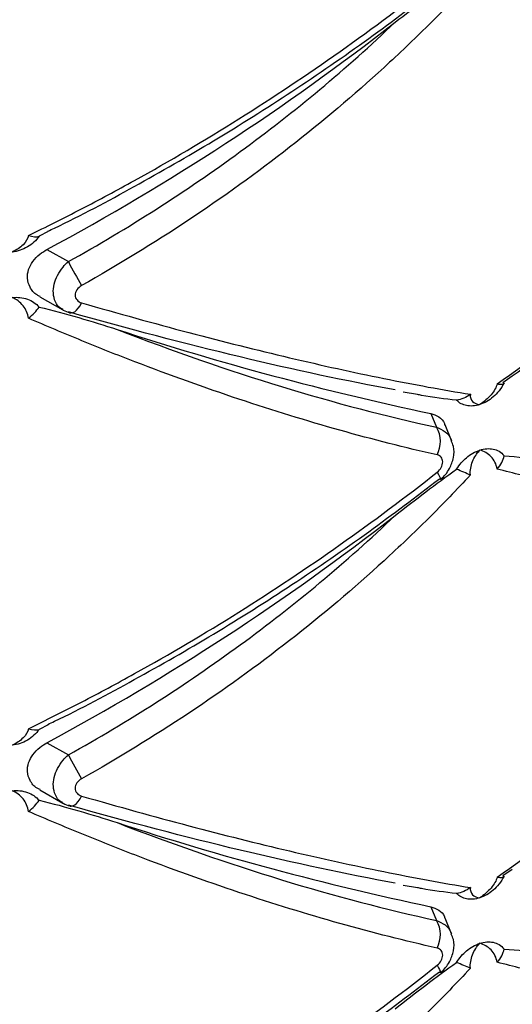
# Paper-space layout '_Trimétrica' of a CAD drawing. Header units: millimetres. Extents: x -549 to -149, y -597 to 100.
# Tile 11 of 16: x -335 to -312, y -409 to -365. Entities that reach past the tile are written whole.
import ezdxf

# ---------------------------------------------------------------- set-up
doc = ezdxf.new("R2010")
doc.units = ezdxf.units.MM

psp = doc.layouts.new('_Trimétrica')

# ---------------------------------------------------------------- linework, layer by layer
at = {"color": 7, "linetype": 'Continuous', "lineweight": 25}
for p, q in [((-333.294, -374.441), (-333.701, -374.654)), ((-333.345, -375.256), (-332.379, -375.804)), ((-333.667, -377.391), (-332.63, -377.98)), ((-312.753, -381.259), (-312.328, -380.962)), ((-317.251, -381.685), (-316.609, -381.793)), ((-316.008, -382.664), (-315.746, -383.289)), ((-315.067, -383.886), (-315.363, -383.181)), ((-333.294, -396.727), (-333.701, -396.94)), ((-333.345, -397.542), (-332.379, -398.091)), ((-333.667, -399.677), (-332.63, -400.267)), ((-312.753, -403.545), (-312.328, -403.248)), ((-317.251, -403.971), (-316.609, -404.079)), ((-316.008, -404.95), (-315.746, -405.576)), ((-315.067, -406.172), (-315.363, -405.467))]:
    psp.add_line(p, q, dxfattribs=at)
at = {"color": 8, "linetype": 'Continuous', "lineweight": 25, "flags": 128}
for points in [[(-332.303, -378.117), (-332.248, -378.123), (-332.173, -378.108), (-332.093, -378.065), (-332.012, -377.998), (-331.931, -377.906), (-331.853, -377.794), (-331.78, -377.664)], [(-315.719, -385.314), (-315.657, -385.42), (-315.613, -385.509), (-315.587, -385.577), (-315.581, -385.622), (-315.59, -385.64)], [(-332.303, -400.403), (-332.248, -400.409), (-332.173, -400.394), (-332.093, -400.352), (-332.012, -400.284), (-331.931, -400.193), (-331.853, -400.08), (-331.78, -399.95)], [(-315.719, -407.6), (-315.657, -407.707), (-315.613, -407.795), (-315.587, -407.863), (-315.581, -407.909), (-315.59, -407.927)]]:
    psp.add_lwpolyline(points, dxfattribs=at)
at = {"color": 7, "linetype": 'Continuous', "lineweight": 25, "flags": 128}
for points in [[(-332.379, -378.073), (-332.318, -378.112), (-332.303, -378.117)], [(-315.59, -385.64), (-315.595, -385.643), (-315.599, -385.644)], [(-332.379, -400.36), (-332.318, -400.398), (-332.303, -400.403)], [(-315.59, -407.927), (-315.595, -407.93), (-315.599, -407.931)]]:
    psp.add_lwpolyline(points, dxfattribs=at)
at = {"color": 7, "linetype": 'Continuous', "lineweight": 25}
for centre, radius, start, end in [((-385.976, -277.484), 111.037, 298.29378, 307.99574), ((-297.291, -357.051), 39.785, 208.1232, 209.9034), ((-288.135, -250.278), 135.288, 251.89387, 258.11004), ((-316.904, -383.938), 1.327, 333.2359, 29.2592), ((-385.976, -299.771), 111.037, 298.29378, 307.99574), ((-297.291, -379.337), 39.785, 208.1232, 209.9034), ((-288.135, -272.564), 135.288, 251.89387, 258.11004), ((-316.904, -406.224), 1.327, 333.2359, 29.2592)]:
    psp.add_arc(centre, radius, start, end, dxfattribs=at)
for points, knots in [([(-334.184, -374.62), (-333.384, -374.234), (-332.584, -373.834), (-330.985, -373.005), (-330.185, -372.575), (-327.797, -371.252), (-326.225, -370.323), (-323.13, -368.378), (-321.602, -367.361), (-318.611, -365.249), (-317.146, -364.155), (-315.719, -363.028)], [0, 0, 0, 0, 0.125, 0.125, 0.25, 0.25, 0.5, 0.5, 0.75, 0.75, 1, 1, 1, 1]), ([(-317.621, -364.988), (-317.161, -364.629), (-316.7, -364.272), (-315.775, -363.57), (-315.312, -363.224), (-314.843, -362.892)], [0, 0, 0, 0, 0.5, 0.5, 1, 1, 1, 1]), ([(-297.492, -365.939), (-298.558, -365.82), (-299.692, -365.665), (-302.067, -365.288), (-303.31, -365.067), (-305.906, -364.557), (-307.259, -364.269), (-309.372, -363.786), (-310.089, -363.617), (-311.538, -363.264), (-312.271, -363.081), (-313.013, -362.891)], [0, 0, 0, 0, 0.25, 0.25, 0.5, 0.5, 0.75, 0.75, 0.875, 0.875, 1, 1, 1, 1]), ([(-333.302, -374.425), (-333.205, -374.379), (-331.893, -373.767), (-329.385, -372.415), (-325.795, -370.365), (-322.257, -368.124), (-318.842, -365.786), (-316.677, -364.132), (-315.622, -363.326)], [0, 0, 0, 0, 0.015719, 0.211563, 0.409214, 0.608529, 0.809257, 1, 1, 1, 1]), ([(-314.222, -363.156), (-314.836, -363.819), (-315.468, -364.473), (-316.769, -365.766), (-317.439, -366.405), (-319.49, -368.283), (-320.912, -369.484), (-323.86, -371.786), (-325.389, -372.887), (-328.525, -374.973), (-330.136, -375.96), (-331.78, -376.885)], [0, 0, 0, 0, 0.125, 0.125, 0.25, 0.25, 0.5, 0.5, 0.75, 0.75, 1, 1, 1, 1]), ([(-332.379, -375.804), (-329.664, -374.292), (-327.077, -372.634), (-322.155, -369.031), (-319.82, -367.087), (-317.621, -364.988)], [0, 0, 0, 0, 0.5, 0.5, 1, 1, 1, 1]), ([(-313.013, -381.328), (-311.532, -380.295), (-310.085, -379.206), (-307.271, -376.924), (-305.913, -375.737), (-303.311, -373.288), (-302.064, -372.023), (-299.685, -369.419), (-298.556, -368.082), (-297.492, -366.718)], [0, 0, 0, 0, 0.25, 0.25, 0.5, 0.5, 0.75, 0.75, 1, 1, 1, 1]), ([(-312.328, -380.962), (-311.983, -380.724), (-310.489, -379.693), (-307.991, -377.687), (-304.852, -374.956), (-301.907, -372.05), (-299.449, -369.381), (-298.076, -367.64), (-297.536, -366.954)], [0, 0, 0, 0, 0.0601509, 0.2605105, 0.4621178, 0.6647072, 0.8679489, 1, 1, 1, 1]), ([(-334.184, -374.62), (-334.207, -374.765), (-334.294, -374.91), (-334.553, -375.168), (-334.726, -375.282), (-334.919, -375.369)], [0, 0, 0, 0, 0.5, 0.5, 1, 1, 1, 1]), ([(-333.701, -374.654), (-333.768, -374.751), (-333.846, -374.84), (-334.023, -375.003), (-334.123, -375.077), (-334.23, -375.139)], [0, 0, 0, 0, 0.5, 0.5, 1, 1, 1, 1]), ([(-334.23, -375.139), (-334.336, -375.202), (-334.448, -375.252), (-334.679, -375.329), (-334.8, -375.356), (-334.919, -375.369)], [0, 0, 0, 0, 0.5, 0.5, 1, 1, 1, 1]), ([(-333.659, -377.374), (-333.705, -377.354), (-333.906, -377.267), (-334.13, -376.98), (-334.256, -376.572), (-334.197, -376.159), (-333.996, -375.782), (-333.7, -375.471), (-333.455, -375.322), (-333.345, -375.256)], [0, 0, 0, 0, 0.056295, 0.244428, 0.412928, 0.563949, 0.712211, 0.870455, 1, 1, 1, 1]), ([(-331.78, -376.885), (-331.864, -376.933), (-331.937, -376.997), (-332.043, -377.148), (-332.072, -377.233), (-332.072, -377.398), (-332.041, -377.475), (-331.937, -377.596), (-331.864, -377.64), (-331.78, -377.664)], [0, 0, 0, 0, 0.25, 0.25, 0.5, 0.5, 0.75, 0.75, 1, 1, 1, 1]), ([(-334.919, -377.426), (-334.8, -377.413), (-334.68, -377.412), (-334.448, -377.437), (-334.336, -377.462), (-334.23, -377.499)], [0, 0, 0, 0, 0.5, 0.5, 1, 1, 1, 1]), ([(-334.184, -378.361), (-334.207, -378.152), (-334.294, -377.956), (-334.553, -377.634), (-334.726, -377.508), (-334.919, -377.426)], [0, 0, 0, 0, 0.5, 0.5, 1, 1, 1, 1]), ([(-334.23, -377.499), (-334.123, -377.537), (-334.025, -377.586), (-333.848, -377.706), (-333.768, -377.778), (-333.701, -377.858)], [0, 0, 0, 0, 0.5, 0.5, 1, 1, 1, 1]), ([(-331.78, -377.664), (-330.13, -378.142), (-328.51, -378.59), (-325.376, -379.418), (-323.858, -379.798), (-320.922, -380.491), (-319.503, -380.803), (-317.453, -381.218), (-316.78, -381.348), (-315.473, -381.588), (-314.838, -381.697), (-314.222, -381.797)], [0, 0, 0, 0, 0.25, 0.25, 0.5, 0.5, 0.75, 0.75, 0.875, 0.875, 1, 1, 1, 1]), ([(-333.701, -377.858), (-333.093, -378), (-332.499, -378.162), (-331.326, -378.503), (-330.749, -378.683), (-330.179, -378.867)], [0, 0, 0, 0, 0.5, 0.5, 1, 1, 1, 1]), ([(-332.634, -377.973), (-332.626, -377.979), (-332.532, -378.054), (-332.411, -378.079), (-332.299, -378.102)], [0, 0, 0, 0, 0.084374, 1, 1, 1, 1]), ([(-317.621, -381.601), (-319.82, -381.199), (-322.155, -380.7), (-327.077, -379.522), (-329.664, -378.843), (-332.379, -378.073)], [0, 0, 0, 0, 0.5, 0.5, 1, 1, 1, 1]), ([(-315.719, -384.535), (-317.15, -384.214), (-318.622, -383.842), (-321.61, -383.001), (-323.129, -382.534), (-326.215, -381.503), (-327.782, -380.94), (-330.172, -380.021), (-330.975, -379.703), (-332.579, -379.047), (-333.381, -378.709), (-334.184, -378.361)], [0, 0, 0, 0, 0.25, 0.25, 0.5, 0.5, 0.75, 0.75, 0.875, 0.875, 1, 1, 1, 1]), ([(-330.179, -378.867), (-327.636, -379.851), (-325.164, -380.708), (-320.354, -382.181), (-318.016, -382.797), (-315.746, -383.289)], [0, 0, 0, 0, 0.5, 0.5, 1, 1, 1, 1]), ([(-312.698, -381.28), (-312.764, -381.412), (-312.841, -381.531), (-313.01, -381.744), (-313.099, -381.835), (-313.19, -381.913)], [0, 0, 0, 0, 0.5, 0.5, 1, 1, 1, 1]), ([(-313.013, -381.328), (-312.929, -381.342), (-312.859, -381.348), (-312.751, -381.334), (-312.715, -381.315), (-312.698, -381.28)], [0, 0, 0, 0, 0.5, 0.5, 1, 1, 1, 1]), ([(-313.013, -381.328), (-313.047, -381.484), (-313.149, -381.657), (-313.426, -381.982), (-313.604, -382.135), (-313.794, -382.263)], [0, 0, 0, 0, 0.5, 0.5, 1, 1, 1, 1]), ([(-314.843, -382.068), (-315.372, -382.009), (-315.965, -381.943), (-316.55, -381.821), (-316.613, -381.808)], [0, 0, 0, 0, 0.892279, 1, 1, 1, 1]), ([(-314.222, -381.797), (-314.237, -381.933), (-314.198, -382.042), (-314.046, -382.2), (-313.932, -382.247), (-313.794, -382.263)], [0, 0, 0, 0, 0.5, 0.5, 1, 1, 1, 1]), ([(-313.19, -381.913), (-313.283, -381.994), (-313.38, -382.064), (-313.583, -382.181), (-313.689, -382.229), (-313.794, -382.263)], [0, 0, 0, 0, 0.5, 0.5, 1, 1, 1, 1]), ([(-313.794, -382.263), (-313.899, -382.296), (-314.005, -382.318), (-314.211, -382.332), (-314.309, -382.326), (-314.404, -382.306)], [0, 0, 0, 0, 0.5, 0.5, 1, 1, 1, 1]), ([(-316.008, -382.664), (-315.883, -382.707), (-315.631, -382.795), (-315.418, -383.002), (-315.38, -383.161), (-315.374, -383.185)], [0, 0, 0, 0, 0.460277, 0.921235, 1, 1, 1, 1]), ([(-315.593, -385.637), (-315.582, -385.63), (-315.399, -385.522), (-315.154, -385.182), (-314.961, -384.673), (-314.942, -384.218), (-315.048, -383.982), (-315.085, -383.899)], [0, 0, 0, 0, 0.019614, 0.326074, 0.601327, 0.859721, 1, 1, 1, 1]), ([(-314.404, -384.666), (-314.309, -384.586), (-314.211, -384.517), (-314.006, -384.401), (-313.899, -384.354), (-313.794, -384.32)], [0, 0, 0, 0, 0.5, 0.5, 1, 1, 1, 1]), ([(-314.222, -385.442), (-314.237, -385.238), (-314.198, -385.029), (-314.046, -384.641), (-313.932, -384.465), (-313.794, -384.32)], [0, 0, 0, 0, 0.5, 0.5, 1, 1, 1, 1]), ([(-313.794, -384.32), (-313.69, -384.286), (-313.584, -384.265), (-313.38, -384.249), (-313.283, -384.254), (-313.19, -384.273)], [0, 0, 0, 0, 0.5, 0.5, 1, 1, 1, 1]), ([(-313.013, -385.177), (-313.047, -384.957), (-313.149, -384.763), (-313.426, -384.469), (-313.604, -384.369), (-313.794, -384.32)], [0, 0, 0, 0, 0.5, 0.5, 1, 1, 1, 1]), ([(-313.19, -384.273), (-313.099, -384.292), (-313.01, -384.324), (-312.841, -384.424), (-312.764, -384.491), (-312.698, -384.579)], [0, 0, 0, 0, 0.5, 0.5, 1, 1, 1, 1]), ([(-315.719, -385.314), (-315.646, -385.256), (-315.583, -385.182), (-315.496, -385.021), (-315.473, -384.935), (-315.473, -384.775), (-315.497, -384.701), (-315.583, -384.59), (-315.646, -384.552), (-315.719, -384.535)], [0, 0, 0, 0, 0.25, 0.25, 0.5, 0.5, 0.75, 0.75, 1, 1, 1, 1]), ([(-312.698, -384.579), (-312.093, -384.619), (-311.506, -384.686), (-310.358, -384.845), (-309.798, -384.938), (-309.249, -385.038)], [0, 0, 0, 0, 0.5, 0.5, 1, 1, 1, 1]), ([(-317.621, -387.274), (-317.161, -386.915), (-316.7, -386.558), (-315.775, -385.856), (-315.312, -385.511), (-314.843, -385.178)], [0, 0, 0, 0, 0.5, 0.5, 1, 1, 1, 1]), ([(-297.492, -388.225), (-298.558, -388.106), (-299.692, -387.951), (-302.067, -387.575), (-303.31, -387.353), (-305.906, -386.843), (-307.259, -386.555), (-309.372, -386.072), (-310.089, -385.903), (-311.538, -385.551), (-312.271, -385.367), (-313.013, -385.177)], [0, 0, 0, 0, 0.25, 0.25, 0.5, 0.5, 0.75, 0.75, 0.875, 0.875, 1, 1, 1, 1]), ([(-334.184, -396.907), (-333.384, -396.52), (-332.584, -396.12), (-330.985, -395.291), (-330.185, -394.862), (-327.797, -393.538), (-326.225, -392.609), (-323.13, -390.665), (-321.602, -389.647), (-318.611, -387.536), (-317.146, -386.441), (-315.719, -385.314)], [0, 0, 0, 0, 0.125, 0.125, 0.25, 0.25, 0.5, 0.5, 0.75, 0.75, 1, 1, 1, 1]), ([(-333.302, -396.711), (-333.205, -396.666), (-331.893, -396.053), (-329.385, -394.701), (-325.795, -392.652), (-322.257, -390.411), (-318.842, -388.072), (-316.677, -386.418), (-315.622, -385.613)], [0, 0, 0, 0, 0.015719, 0.211563, 0.409214, 0.608529, 0.809257, 1, 1, 1, 1]), ([(-314.222, -385.442), (-314.836, -386.105), (-315.468, -386.76), (-316.769, -388.053), (-317.439, -388.691), (-319.49, -390.569), (-320.912, -391.77), (-323.86, -394.072), (-325.389, -395.174), (-328.525, -397.259), (-330.136, -398.246), (-331.78, -399.172)], [0, 0, 0, 0, 0.125, 0.125, 0.25, 0.25, 0.5, 0.5, 0.75, 0.75, 1, 1, 1, 1]), ([(-332.379, -398.091), (-329.664, -396.578), (-327.077, -394.92), (-322.155, -391.318), (-319.82, -389.373), (-317.621, -387.274)], [0, 0, 0, 0, 0.5, 0.5, 1, 1, 1, 1]), ([(-313.013, -403.615), (-311.532, -402.581), (-310.085, -401.492), (-307.271, -399.21), (-305.913, -398.023), (-303.311, -395.575), (-302.064, -394.309), (-299.685, -391.705), (-298.556, -390.368), (-297.492, -389.004)], [0, 0, 0, 0, 0.25, 0.25, 0.5, 0.5, 0.75, 0.75, 1, 1, 1, 1]), ([(-334.184, -396.907), (-334.207, -397.051), (-334.294, -397.196), (-334.553, -397.455), (-334.726, -397.568), (-334.919, -397.655)], [0, 0, 0, 0, 0.5, 0.5, 1, 1, 1, 1]), ([(-333.701, -396.94), (-333.768, -397.037), (-333.846, -397.126), (-334.023, -397.289), (-334.123, -397.363), (-334.23, -397.426)], [0, 0, 0, 0, 0.5, 0.5, 1, 1, 1, 1]), ([(-334.23, -397.426), (-334.336, -397.488), (-334.448, -397.538), (-334.679, -397.616), (-334.8, -397.642), (-334.919, -397.655)], [0, 0, 0, 0, 0.5, 0.5, 1, 1, 1, 1]), ([(-333.659, -399.661), (-333.705, -399.64), (-333.906, -399.553), (-334.13, -399.267), (-334.256, -398.858), (-334.197, -398.446), (-333.996, -398.068), (-333.7, -397.757), (-333.455, -397.609), (-333.345, -397.542)], [0, 0, 0, 0, 0.056295, 0.244428, 0.412928, 0.563949, 0.712211, 0.870455, 1, 1, 1, 1]), ([(-331.78, -399.172), (-331.864, -399.219), (-331.937, -399.283), (-332.043, -399.434), (-332.072, -399.52), (-332.072, -399.684), (-332.041, -399.762), (-331.937, -399.882), (-331.864, -399.926), (-331.78, -399.95)], [0, 0, 0, 0, 0.25, 0.25, 0.5, 0.5, 0.75, 0.75, 1, 1, 1, 1]), ([(-334.919, -399.713), (-334.8, -399.699), (-334.68, -399.699), (-334.448, -399.723), (-334.336, -399.748), (-334.23, -399.785)], [0, 0, 0, 0, 0.5, 0.5, 1, 1, 1, 1]), ([(-334.184, -400.648), (-334.207, -400.438), (-334.294, -400.243), (-334.553, -399.921), (-334.726, -399.795), (-334.919, -399.713)], [0, 0, 0, 0, 0.5, 0.5, 1, 1, 1, 1]), ([(-334.23, -399.785), (-334.123, -399.823), (-334.025, -399.872), (-333.848, -399.992), (-333.768, -400.064), (-333.701, -400.144)], [0, 0, 0, 0, 0.5, 0.5, 1, 1, 1, 1]), ([(-331.78, -399.95), (-330.13, -400.428), (-328.51, -400.877), (-325.376, -401.705), (-323.858, -402.085), (-320.922, -402.777), (-319.503, -403.089), (-317.453, -403.504), (-316.78, -403.634), (-315.473, -403.874), (-314.838, -403.984), (-314.222, -404.084)], [0, 0, 0, 0, 0.25, 0.25, 0.5, 0.5, 0.75, 0.75, 0.875, 0.875, 1, 1, 1, 1]), ([(-333.701, -400.144), (-333.093, -400.286), (-332.499, -400.448), (-331.326, -400.789), (-330.749, -400.969), (-330.179, -401.153)], [0, 0, 0, 0, 0.5, 0.5, 1, 1, 1, 1]), ([(-332.634, -400.259), (-332.626, -400.266), (-332.532, -400.341), (-332.411, -400.366), (-332.299, -400.388)], [0, 0, 0, 0, 0.084374, 1, 1, 1, 1]), ([(-317.621, -403.887), (-319.82, -403.485), (-322.155, -402.986), (-327.077, -401.808), (-329.664, -401.129), (-332.379, -400.36)], [0, 0, 0, 0, 0.5, 0.5, 1, 1, 1, 1]), ([(-315.719, -406.822), (-317.15, -406.501), (-318.622, -406.128), (-321.61, -405.288), (-323.129, -404.82), (-326.215, -403.789), (-327.782, -403.226), (-330.172, -402.308), (-330.975, -401.989), (-332.579, -401.333), (-333.381, -400.995), (-334.184, -400.648)], [0, 0, 0, 0, 0.25, 0.25, 0.5, 0.5, 0.75, 0.75, 0.875, 0.875, 1, 1, 1, 1]), ([(-330.179, -401.153), (-327.636, -402.138), (-325.164, -402.995), (-320.354, -404.467), (-318.016, -405.083), (-315.746, -405.576)], [0, 0, 0, 0, 0.5, 0.5, 1, 1, 1, 1]), ([(-313.013, -403.615), (-313.047, -403.77), (-313.149, -403.944), (-313.426, -404.269), (-313.604, -404.421), (-313.794, -404.549)], [0, 0, 0, 0, 0.5, 0.5, 1, 1, 1, 1]), ([(-312.698, -403.566), (-312.764, -403.698), (-312.841, -403.817), (-313.01, -404.03), (-313.099, -404.121), (-313.19, -404.2)], [0, 0, 0, 0, 0.5, 0.5, 1, 1, 1, 1]), ([(-313.013, -403.615), (-312.929, -403.628), (-312.859, -403.634), (-312.751, -403.62), (-312.715, -403.601), (-312.698, -403.566)], [0, 0, 0, 0, 0.5, 0.5, 1, 1, 1, 1]), ([(-314.843, -404.355), (-315.372, -404.296), (-315.965, -404.23), (-316.55, -404.107), (-316.613, -404.094)], [0, 0, 0, 0, 0.892279, 1, 1, 1, 1]), ([(-314.222, -404.084), (-314.237, -404.219), (-314.198, -404.329), (-314.046, -404.486), (-313.932, -404.533), (-313.794, -404.549)], [0, 0, 0, 0, 0.5, 0.5, 1, 1, 1, 1]), ([(-313.19, -404.2), (-313.283, -404.281), (-313.38, -404.35), (-313.583, -404.468), (-313.689, -404.515), (-313.794, -404.549)], [0, 0, 0, 0, 0.5, 0.5, 1, 1, 1, 1]), ([(-313.794, -404.549), (-313.899, -404.583), (-314.005, -404.604), (-314.211, -404.619), (-314.309, -404.612), (-314.404, -404.592)], [0, 0, 0, 0, 0.5, 0.5, 1, 1, 1, 1]), ([(-316.008, -404.95), (-315.883, -404.994), (-315.631, -405.081), (-315.418, -405.288), (-315.38, -405.448), (-315.374, -405.471)], [0, 0, 0, 0, 0.460277, 0.921235, 1, 1, 1, 1]), ([(-315.593, -407.923), (-315.582, -407.916), (-315.399, -407.808), (-315.154, -407.468), (-314.961, -406.959), (-314.942, -406.504), (-315.048, -406.268), (-315.085, -406.186)], [0, 0, 0, 0, 0.019614, 0.326074, 0.601327, 0.859721, 1, 1, 1, 1]), ([(-314.404, -406.952), (-314.309, -406.872), (-314.211, -406.803), (-314.006, -406.687), (-313.899, -406.64), (-313.794, -406.606)], [0, 0, 0, 0, 0.5, 0.5, 1, 1, 1, 1]), ([(-314.222, -407.729), (-314.237, -407.525), (-314.198, -407.315), (-314.046, -406.927), (-313.932, -406.752), (-313.794, -406.606)], [0, 0, 0, 0, 0.5, 0.5, 1, 1, 1, 1]), ([(-313.794, -406.606), (-313.69, -406.572), (-313.584, -406.551), (-313.38, -406.535), (-313.283, -406.54), (-313.19, -406.56)], [0, 0, 0, 0, 0.5, 0.5, 1, 1, 1, 1]), ([(-313.013, -407.463), (-313.047, -407.244), (-313.149, -407.05), (-313.426, -406.756), (-313.604, -406.655), (-313.794, -406.606)], [0, 0, 0, 0, 0.5, 0.5, 1, 1, 1, 1]), ([(-313.19, -406.56), (-313.099, -406.578), (-313.01, -406.61), (-312.841, -406.71), (-312.764, -406.777), (-312.698, -406.865)], [0, 0, 0, 0, 0.5, 0.5, 1, 1, 1, 1]), ([(-315.719, -407.6), (-315.646, -407.542), (-315.583, -407.469), (-315.496, -407.308), (-315.473, -407.222), (-315.473, -407.061), (-315.497, -406.988), (-315.583, -406.877), (-315.646, -406.838), (-315.719, -406.822)], [0, 0, 0, 0, 0.25, 0.25, 0.5, 0.5, 0.75, 0.75, 1, 1, 1, 1]), ([(-312.698, -406.865), (-312.093, -406.905), (-311.506, -406.973), (-310.358, -407.132), (-309.798, -407.224), (-309.249, -407.324)], [0, 0, 0, 0, 0.5, 0.5, 1, 1, 1, 1]), ([(-317.621, -409.56), (-317.161, -409.201), (-316.7, -408.845), (-315.775, -408.143), (-315.312, -407.797), (-314.843, -407.465)], [0, 0, 0, 0, 0.5, 0.5, 1, 1, 1, 1]), ([(-297.492, -410.512), (-298.558, -410.392), (-299.692, -410.237), (-302.067, -409.861), (-303.31, -409.639), (-305.906, -409.13), (-307.259, -408.841), (-309.372, -408.358), (-310.089, -408.189), (-311.538, -407.837), (-312.271, -407.654), (-313.013, -407.463)], [0, 0, 0, 0, 0.25, 0.25, 0.5, 0.5, 0.75, 0.75, 0.875, 0.875, 1, 1, 1, 1]), ([(-334.184, -419.193), (-333.384, -418.807), (-332.584, -418.406), (-330.985, -417.577), (-330.185, -417.148), (-327.797, -415.825), (-326.225, -414.895), (-323.13, -412.951), (-321.602, -411.933), (-318.611, -409.822), (-317.146, -408.727), (-315.719, -407.6)], [0, 0, 0, 0, 0.125, 0.125, 0.25, 0.25, 0.5, 0.5, 0.75, 0.75, 1, 1, 1, 1]), ([(-333.302, -418.998), (-333.205, -418.952), (-331.893, -418.339), (-329.385, -416.987), (-325.795, -414.938), (-322.257, -412.697), (-318.842, -410.358), (-316.677, -408.705), (-315.622, -407.899)], [0, 0, 0, 0, 0.015719, 0.211563, 0.409214, 0.608529, 0.809257, 1, 1, 1, 1]), ([(-314.222, -407.729), (-314.836, -408.391), (-315.468, -409.046), (-316.769, -410.339), (-317.439, -410.977), (-319.49, -412.856), (-320.912, -414.057), (-323.86, -416.358), (-325.389, -417.46), (-328.525, -419.545), (-330.136, -420.532), (-331.78, -421.458)], [0, 0, 0, 0, 0.125, 0.125, 0.25, 0.25, 0.5, 0.5, 0.75, 0.75, 1, 1, 1, 1])]:
    psp.add_open_spline(points, degree=3, knots=knots, dxfattribs=at)
for points in [[(-334.184, -374.62), (-333.987, -374.682), (-333.816, -374.703), (-333.701, -374.654)], [(-334.184, -378.361), (-333.987, -378.212), (-333.816, -378.028), (-333.701, -377.858)], [(-314.222, -381.797), (-314.409, -381.937), (-314.627, -382.04), (-314.843, -382.068)], [(-314.404, -382.306), (-314.561, -382.273), (-314.717, -382.199), (-314.843, -382.068)], [(-314.843, -385.178), (-314.716, -384.968), (-314.561, -384.798), (-314.404, -384.666)], [(-313.013, -385.177), (-312.846, -384.989), (-312.732, -384.77), (-312.698, -384.579)], [(-314.222, -385.442), (-314.409, -385.372), (-314.627, -385.275), (-314.843, -385.178)], [(-334.184, -396.907), (-333.987, -396.968), (-333.816, -396.989), (-333.701, -396.94)], [(-334.184, -400.648), (-333.987, -400.498), (-333.816, -400.315), (-333.701, -400.144)], [(-314.222, -404.084), (-314.409, -404.224), (-314.627, -404.326), (-314.843, -404.355)], [(-314.404, -404.592), (-314.561, -404.559), (-314.717, -404.485), (-314.843, -404.355)], [(-314.843, -407.465), (-314.716, -407.255), (-314.561, -407.084), (-314.404, -406.952)], [(-313.013, -407.463), (-312.846, -407.276), (-312.732, -407.056), (-312.698, -406.865)], [(-314.222, -407.729), (-314.409, -407.659), (-314.627, -407.561), (-314.843, -407.465)]]:
    psp.add_open_spline(points, degree=3, dxfattribs=at)
at = {"color": 8, "linetype": 'Continuous', "lineweight": 25}
for points, knots in [([(-332.625, -377.963), (-332.659, -377.949), (-332.815, -377.887), (-332.981, -377.632), (-333.08, -377.248), (-333.037, -376.828), (-332.884, -376.419), (-332.655, -376.066), (-332.462, -375.883), (-332.379, -375.804)], [0, 0, 0, 0, 0.0508354, 0.2361886, 0.409488, 0.568543, 0.7224606, 0.8801162, 1, 1, 1, 1]), ([(-315.746, -383.289), (-315.614, -383.348), (-315.347, -383.468), (-315.125, -383.704), (-315.084, -383.869), (-315.078, -383.896)], [0, 0, 0, 0, 0.451473, 0.909237, 1, 1, 1, 1]), ([(-332.625, -400.249), (-332.659, -400.236), (-332.815, -400.174), (-332.981, -399.918), (-333.08, -399.534), (-333.037, -399.114), (-332.884, -398.705), (-332.655, -398.352), (-332.462, -398.17), (-332.379, -398.091)], [0, 0, 0, 0, 0.050835, 0.236189, 0.409488, 0.568543, 0.722461, 0.880116, 1, 1, 1, 1]), ([(-315.746, -405.576), (-315.614, -405.635), (-315.347, -405.754), (-315.125, -405.99), (-315.084, -406.155), (-315.078, -406.182)], [0, 0, 0, 0, 0.451473, 0.909237, 1, 1, 1, 1])]:
    psp.add_open_spline(points, degree=3, knots=knots, dxfattribs=at)

doc.saveas('drawing.dxf')
